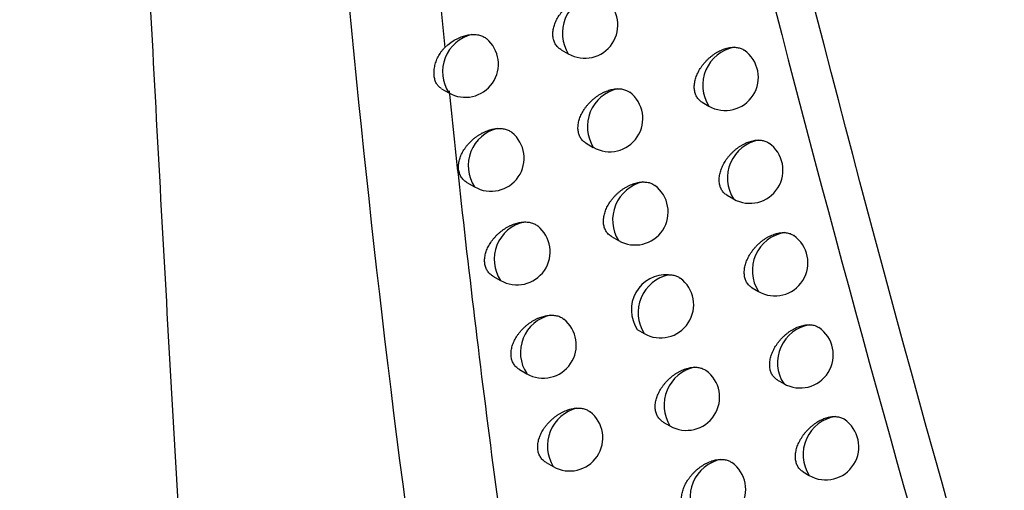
# Model space of a CAD drawing. Header units: millimetres. Extents: x -3.03 to 0.78, y -0.23 to 0.59.
# Tile 158 of 165: x 0.61066 to 0.62555, y 0.30458 to 0.31169. Entities that reach past the tile are written whole.
import ezdxf

# ---------------------------------------------------------------- set-up
doc = ezdxf.new("R2010")
doc.units = ezdxf.units.MM

msp = doc.modelspace()

# ---------------------------------------------------------------- linework, layer by layer
at = {"color": 7, "linetype": 'Continuous', "lineweight": 25}
for p, q in [((0.617011, 0.312074), (0.61709, 0.311269)), ((0.61885, 0.311237), (0.618958, 0.311175)), ((0.617042, 0.310648), (0.617152, 0.310585)), ((0.620986, 0.310442), (0.621083, 0.310386)), ((0.61923, 0.309823), (0.619336, 0.309761)), ((0.617425, 0.309232), (0.617541, 0.309165)), ((0.621361, 0.309038), (0.621457, 0.308983)), ((0.619614, 0.308414), (0.619719, 0.308353)), ((0.61782, 0.307817), (0.617934, 0.307751)), ((0.62174, 0.30764), (0.621834, 0.307585)), ((0.620002, 0.30701), (0.620105, 0.30695)), ((0.618219, 0.306407), (0.618331, 0.306342)), ((0.622124, 0.306246), (0.622217, 0.306193)), ((0.620395, 0.305611), (0.620497, 0.305553)), ((0.618622, 0.305002), (0.618731, 0.304939)), ((0.622512, 0.304858), (0.622603, 0.304805))]:
    msp.add_line(p, q, dxfattribs=at)
at = {"color": 9, "linetype": 'Continuous', "lineweight": 25}
for centre, radius, start, end in [((0.61946, 0.311486), 0.0005903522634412, 103.852589, 211.834954), ((0.617637, 0.310903), 0.0005799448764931, 103.737899, 213.287062), ((0.621577, 0.310699), 0.0005850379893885, 100.977172, 212.42459), ((0.619837, 0.310073), 0.0005896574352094, 103.488365, 211.914292), ((0.618025, 0.309484), 0.000579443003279, 103.447144, 213.357932), ((0.621949, 0.309297), 0.0005839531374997, 100.45284, 212.546839), ((0.620218, 0.308665), 0.0005889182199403, 103.10353, 211.998525), ((0.618417, 0.30807), 0.0005789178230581, 103.141048, 213.432042), ((0.622325, 0.3079), 0.0005827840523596, 99.895787, 212.678675), ((0.620604, 0.307263), 0.0005881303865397, 102.696776, 212.088129), ((0.618813, 0.306662), 0.0005783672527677, 102.818775, 213.509648), ((0.622705, 0.306508), 0.000581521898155, 99.303396, 212.821213), ((0.620994, 0.305866), 0.0005872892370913, 102.266671, 212.18364), ((0.619234, 0.30525), 0.000590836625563, 104.283172, 211.787291), ((0.62309, 0.305121), 0.0005801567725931, 98.672722, 212.975732), ((0.621388, 0.304474), 0.000586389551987, 101.811644, 212.285661)]:
    msp.add_arc(centre, radius, start, end, dxfattribs=at)
at = {"color": 7, "linetype": 'Continuous', "lineweight": 25}
for centre, radius, start, end in [((0.619208, 0.311608), 0.0005, 240.002688, 52.514299), ((0.617402, 0.311018), 0.0005, 240.002688, 50.535684), ((0.621333, 0.310819), 0.0005000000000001, 240.002688, 54.835651), ((0.619586, 0.310195), 0.0005, 240.002688, 52.955586), ((0.617791, 0.309598), 0.0005, 240.002688, 50.94392), ((0.621706, 0.309416), 0.0005000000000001, 240.002688, 55.155852), ((0.619969, 0.308786), 0.0005, 240.002688, 53.3319), ((0.618184, 0.308184), 0.0005, 240.002688, 51.338909), ((0.622084, 0.308018), 0.0005, 240.002688, 55.462589), ((0.620443, 0.307307), 0.0005309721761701, 86.612772, 213.946593), ((0.620355, 0.307383), 0.0005, 240.002688, 53.695675), ((0.61858, 0.306775), 0.0005, 240.002688, 51.796711), ((0.622467, 0.306626), 0.0005000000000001, 240.002688, 55.85412), ((0.620747, 0.305986), 0.0005, 240.002688, 54.011975), ((0.618981, 0.305372), 0.0005, 240.002688, 52.209217), ((0.622853, 0.305238), 0.0005, 240.002688, 56.159547), ((0.621142, 0.304593), 0.0005000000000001, 240.002688, 54.362173)]:
    msp.add_arc(centre, radius, start, end, dxfattribs=at)
for points, knots in [([(0.6368380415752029, 0.2916635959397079), (0.6355100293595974, 0.2961325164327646), (0.6342726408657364, 0.3006824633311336), (0.6319835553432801, 0.3099308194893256), (0.6309309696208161, 0.3146302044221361), (0.6290106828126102, 0.32417972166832), (0.6281425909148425, 0.3290318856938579), (0.6265928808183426, 0.3388675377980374), (0.625911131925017, 0.3438528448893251), (0.624735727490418, 0.3539588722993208), (0.6242403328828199, 0.3590824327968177), (0.6234381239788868, 0.36943760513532), (0.6231313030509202, 0.3746715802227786), (0.6224931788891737, 0.390542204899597), (0.6224405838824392, 0.4013468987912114), (0.622774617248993, 0.4123787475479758)], [0, 0, 0, 0, 0.125, 0.125, 0.2500000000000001, 0.2500000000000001, 0.3750000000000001, 0.3750000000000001, 0.5000000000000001, 0.5000000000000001, 0.6250000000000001, 0.6250000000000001, 0.7500000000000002, 0.7500000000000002, 1, 1, 1, 1]), ([(0.6135796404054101, 0.296241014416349), (0.6135166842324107, 0.2971817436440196), (0.6133912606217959, 0.2990558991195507), (0.6132135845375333, 0.3018623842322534), (0.6130443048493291, 0.3046513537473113), (0.6128839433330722, 0.3074231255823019), (0.6127321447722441, 0.3101774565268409), (0.6125887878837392, 0.3129142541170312), (0.6124536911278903, 0.3156333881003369), (0.6123266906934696, 0.318334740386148), (0.6122076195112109, 0.3210181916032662), (0.612096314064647, 0.3236836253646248), (0.611992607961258, 0.3263309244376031), (0.6118963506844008, 0.3289599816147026), (0.6118073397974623, 0.3315706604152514), (0.6117255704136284, 0.3341629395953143), (0.6116503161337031, 0.3367363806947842), (0.6116055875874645, 0.3384476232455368), (0.6115833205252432, 0.3392995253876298)], [0, 0, 0, 0, 0.0663551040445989, 0.132195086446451, 0.1975202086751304, 0.2623307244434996, 0.3266268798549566, 0.3904089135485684, 0.4536770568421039, 0.5164315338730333, 0.5786725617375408, 0.6404003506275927, 0.7016151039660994, 0.7623170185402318, 0.8225062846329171, 0.8821830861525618, 0.9413476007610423, 1, 1, 1, 1]), ([(0.6188498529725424, 0.3112375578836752), (0.6188485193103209, 0.3112382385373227), (0.6188381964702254, 0.311243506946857), (0.6188209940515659, 0.3112562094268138), (0.6187983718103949, 0.3112757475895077), (0.618778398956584, 0.3112985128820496), (0.6187615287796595, 0.3113234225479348), (0.6187478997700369, 0.3113501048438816), (0.6187373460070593, 0.3113783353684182), (0.6187297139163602, 0.3114087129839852), (0.6187252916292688, 0.3114403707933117), (0.6187239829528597, 0.3114728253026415), (0.618725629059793, 0.3115059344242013), (0.6187302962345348, 0.3115402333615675), (0.6187379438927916, 0.3115749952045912), (0.6187483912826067, 0.311609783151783), (0.6187615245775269, 0.3116445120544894), (0.6187774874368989, 0.3116794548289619), (0.6187961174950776, 0.3117141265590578), (0.618817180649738, 0.3117481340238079), (0.6188406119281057, 0.3117814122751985), (0.6188664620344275, 0.3118139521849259), (0.6188945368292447, 0.3118454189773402), (0.6189245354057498, 0.3118754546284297), (0.6189564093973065, 0.3119039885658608), (0.6189900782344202, 0.3119308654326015), (0.6190252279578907, 0.3119557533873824), (0.6190614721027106, 0.311978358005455), (0.619098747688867, 0.3119986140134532), (0.6191369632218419, 0.31201638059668), (0.6191747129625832, 0.3120309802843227), (0.6192115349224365, 0.3120424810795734), (0.6192473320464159, 0.3120510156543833), (0.6192831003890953, 0.312057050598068), (0.6193064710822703, 0.3120586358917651), (0.6193181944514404, 0.3120594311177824)], [0, 0, 0, 0, 0.0046432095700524, 0.0359394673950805, 0.0674642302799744, 0.0997222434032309, 0.1322388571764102, 0.1624890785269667, 0.1929575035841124, 0.2241201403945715, 0.2555248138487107, 0.2850965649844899, 0.3148752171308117, 0.3453040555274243, 0.3759561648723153, 0.4055054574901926, 0.4352548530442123, 0.4656267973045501, 0.4962100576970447, 0.5263719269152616, 0.556733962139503, 0.5877164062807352, 0.6189087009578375, 0.6500507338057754, 0.6813993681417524, 0.7133907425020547, 0.7456007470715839, 0.7776750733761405, 0.809966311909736, 0.8429389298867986, 0.8761462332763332, 0.9066252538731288, 0.9372904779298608, 0.9685432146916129, 1, 1, 1, 1]), ([(0.5119171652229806, 0.3116528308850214), (0.5148509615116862, 0.308606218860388), (0.5179900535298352, 0.3056044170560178), (0.5221729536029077, 0.3019087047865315), (0.5230229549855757, 0.3011720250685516), (0.524744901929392, 0.299707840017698), (0.5256172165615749, 0.298979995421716), (0.5282680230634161, 0.2968091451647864), (0.5300803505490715, 0.2953788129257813), (0.5393658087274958, 0.288310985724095), (0.5475069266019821, 0.2829236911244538), (0.5608023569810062, 0.2752486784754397), (0.5653832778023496, 0.2727769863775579), (0.5748360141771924, 0.2680064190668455), (0.5797085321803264, 0.2657073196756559), (0.5872371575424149, 0.2623883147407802), (0.589783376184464, 0.2613036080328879), (0.5936582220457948, 0.2597092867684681), (0.5949593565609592, 0.2591832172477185), (0.5975728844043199, 0.2581449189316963), (0.5988861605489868, 0.2576323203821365), (0.6054849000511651, 0.2551018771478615), (0.6108672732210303, 0.2531815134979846), (0.6163518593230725, 0.2513639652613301)], [0, 0, 0, 0, 0.1250000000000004, 0.1250000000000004, 0.1562500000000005, 0.1562500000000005, 0.1875000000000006, 0.1875000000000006, 0.2500000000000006, 0.2500000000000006, 0.5000000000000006, 0.5000000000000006, 0.6250000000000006, 0.6250000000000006, 0.7500000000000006, 0.7500000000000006, 0.8125000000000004, 0.8125000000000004, 0.8437500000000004, 0.8437500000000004, 0.8750000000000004, 0.8750000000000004, 1, 1, 1, 1]), ([(0.617499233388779, 0.3114661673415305), (0.6175107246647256, 0.311466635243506), (0.6175337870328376, 0.3114675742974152), (0.6175673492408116, 0.3114652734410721), (0.6176000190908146, 0.3114601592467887), (0.6176310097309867, 0.3114519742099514), (0.6176600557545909, 0.3114410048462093), (0.617686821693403, 0.3114271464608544), (0.6177068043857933, 0.3114145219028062), (0.617716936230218, 0.311405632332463), (0.6177196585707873, 0.3114032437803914)], [0, 0, 0, 0, 0.1336309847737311, 0.268190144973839, 0.4056763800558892, 0.5441738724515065, 0.6782889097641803, 0.8133416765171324, 0.949846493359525, 1, 1, 1, 1]), ([(0.6170422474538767, 0.3106482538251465), (0.6170362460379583, 0.3106518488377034), (0.617015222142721, 0.3106644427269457), (0.6169914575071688, 0.3106872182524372), (0.6169705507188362, 0.3107155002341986), (0.6169571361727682, 0.3107393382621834), (0.6169460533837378, 0.3107655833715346), (0.6169374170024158, 0.3107942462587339), (0.6169314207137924, 0.3108248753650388), (0.6169280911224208, 0.3108570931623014), (0.6169274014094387, 0.310890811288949), (0.6169294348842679, 0.3109262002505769), (0.6169342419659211, 0.3109625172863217), (0.616941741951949, 0.3109992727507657), (0.6169519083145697, 0.311036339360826), (0.6169649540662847, 0.3110739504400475), (0.6169807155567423, 0.3111111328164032), (0.6169990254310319, 0.3111473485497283), (0.6170198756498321, 0.3111824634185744), (0.6170437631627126, 0.3112166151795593), (0.6170674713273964, 0.3112456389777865), (0.6170839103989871, 0.3112623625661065), (0.6170904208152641, 0.3112689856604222)], [0, 0, 0, 0, 0.0376927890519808, 0.1320437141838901, 0.1801373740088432, 0.2282101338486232, 0.2766112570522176, 0.3260452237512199, 0.3758353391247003, 0.4243447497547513, 0.4731904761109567, 0.5230978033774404, 0.57337253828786, 0.6218823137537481, 0.6707315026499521, 0.7206569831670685, 0.7709583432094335, 0.8190887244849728, 0.8675671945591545, 0.9171752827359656, 0.9671986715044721, 1, 1, 1, 1]), ([(0.6209859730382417, 0.310442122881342), (0.6209848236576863, 0.3104427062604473), (0.6209750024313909, 0.310447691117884), (0.6209585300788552, 0.3104599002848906), (0.6209366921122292, 0.3104788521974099), (0.6209174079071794, 0.3105010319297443), (0.6209010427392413, 0.3105254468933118), (0.6208877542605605, 0.3105517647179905), (0.6208774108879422, 0.3105797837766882), (0.6208699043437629, 0.3106100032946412), (0.6208655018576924, 0.3106416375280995), (0.6208641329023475, 0.3106742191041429), (0.6208656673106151, 0.3107076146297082), (0.6208701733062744, 0.3107422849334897), (0.6208776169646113, 0.3107775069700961), (0.6208878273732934, 0.3108128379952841), (0.6209006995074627, 0.3108481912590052), (0.6209163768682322, 0.3108838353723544), (0.6209346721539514, 0.3109192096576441), (0.6209553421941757, 0.3109539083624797), (0.6209783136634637, 0.310987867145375), (0.6210036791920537, 0.3110211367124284), (0.621031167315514, 0.3110532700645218), (0.621060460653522, 0.3110839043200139), (0.6210914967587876, 0.3111129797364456), (0.62112428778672, 0.311140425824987), (0.6211584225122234, 0.3111658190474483), (0.6211935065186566, 0.3111888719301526), (0.6212294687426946, 0.3112095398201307), (0.6212663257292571, 0.3112277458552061), (0.6213034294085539, 0.3112430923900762), (0.6213403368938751, 0.3112554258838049), (0.6213769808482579, 0.3112647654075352), (0.6214134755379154, 0.3112710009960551), (0.6214430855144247, 0.3112735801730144), (0.6214602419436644, 0.3112736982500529), (0.6214656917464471, 0.311273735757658)], [0, 0, 0, 0, 0.0040313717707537, 0.0344472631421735, 0.0650820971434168, 0.0964160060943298, 0.1279950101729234, 0.1576798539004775, 0.1875764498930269, 0.2181449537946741, 0.2489470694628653, 0.2781610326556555, 0.3075788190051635, 0.3376375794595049, 0.3679167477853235, 0.3971294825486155, 0.4265412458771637, 0.4565743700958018, 0.4868193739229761, 0.5164861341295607, 0.5463521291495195, 0.5768385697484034, 0.6075361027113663, 0.6379070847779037, 0.6684821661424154, 0.699694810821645, 0.7311253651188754, 0.7621404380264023, 0.7933670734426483, 0.8252594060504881, 0.8573813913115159, 0.8886877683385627, 0.9202125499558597, 0.9524302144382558, 0.9848892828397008, 1, 1, 1, 1]), ([(0.6214656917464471, 0.311273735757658), (0.6214762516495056, 0.3112733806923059), (0.6214974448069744, 0.3112726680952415), (0.6215278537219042, 0.3112678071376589), (0.6215571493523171, 0.3112601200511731), (0.6215844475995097, 0.3112492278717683), (0.6216057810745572, 0.3112382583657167), (0.6216170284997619, 0.3112300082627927), (0.6216207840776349, 0.3112272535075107)], [0, 0, 0, 0, 0.1792454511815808, 0.3597359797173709, 0.5441528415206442, 0.7299261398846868, 0.9098208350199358, 1, 1, 1, 1]), ([(0.619229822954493, 0.3098231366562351), (0.6192285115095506, 0.3098238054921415), (0.6192182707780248, 0.3098290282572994), (0.61920119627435, 0.3098416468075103), (0.6191787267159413, 0.3098610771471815), (0.6191588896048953, 0.3098837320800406), (0.6191421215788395, 0.3099085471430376), (0.6191285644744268, 0.3099351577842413), (0.619118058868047, 0.3099633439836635), (0.6191104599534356, 0.3099936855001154), (0.6191060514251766, 0.3100253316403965), (0.6191047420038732, 0.3100578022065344), (0.6191063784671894, 0.3100909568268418), (0.6191110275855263, 0.3101253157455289), (0.6191186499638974, 0.3101601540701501), (0.6191290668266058, 0.3101950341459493), (0.6191421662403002, 0.310229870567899), (0.6191580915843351, 0.3102649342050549), (0.6191766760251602, 0.3102997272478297), (0.6191976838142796, 0.3103338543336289), (0.619221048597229, 0.3103672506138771), (0.6192468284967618, 0.3103999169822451), (0.6192748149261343, 0.310431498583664), (0.6193047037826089, 0.3104616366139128), (0.6193364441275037, 0.310490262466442), (0.6193699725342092, 0.3105172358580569), (0.619404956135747, 0.3105422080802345), (0.6194410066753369, 0.3105648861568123), (0.6194780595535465, 0.3105852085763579), (0.6195160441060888, 0.3106030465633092), (0.6195538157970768, 0.3106178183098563), (0.619590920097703, 0.3106295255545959), (0.6196272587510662, 0.3106382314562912), (0.6196635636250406, 0.3106443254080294), (0.6196872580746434, 0.3106458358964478), (0.6196991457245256, 0.3106465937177)], [0, 0, 0, 0, 0.0045782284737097, 0.0357501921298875, 0.0671491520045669, 0.099275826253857, 0.1316588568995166, 0.1618437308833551, 0.1922458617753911, 0.2233388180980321, 0.2546724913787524, 0.2842195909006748, 0.3139732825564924, 0.3443762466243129, 0.3750022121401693, 0.4045335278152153, 0.4342650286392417, 0.4646197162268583, 0.4951861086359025, 0.5253032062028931, 0.5556206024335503, 0.5865593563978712, 0.6177085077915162, 0.6487562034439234, 0.6800103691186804, 0.7119073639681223, 0.7440232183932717, 0.7759494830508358, 0.8080920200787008, 0.8409141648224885, 0.8739704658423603, 0.904961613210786, 0.9361508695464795, 0.9679665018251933, 1, 1, 1, 1]), ([(0.6196991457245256, 0.3106465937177), (0.6197211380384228, 0.3106463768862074), (0.619754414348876, 0.3106460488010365), (0.6197954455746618, 0.3106375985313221), (0.6198246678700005, 0.3106283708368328), (0.6198564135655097, 0.3106149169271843), (0.6198752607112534, 0.3106008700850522), (0.6198864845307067, 0.3105925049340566)], [0, 0, 0, 0, 0.3060581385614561, 0.4630929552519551, 0.6212828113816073, 0.7744669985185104, 1, 1, 1, 1]), ([(0.6171571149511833, 0.3106134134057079), (0.6171840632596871, 0.3103551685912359), (0.6172381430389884, 0.3098369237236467), (0.617379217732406, 0.3085440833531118), (0.6175916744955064, 0.3067188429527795), (0.6178952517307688, 0.3043517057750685), (0.618231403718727, 0.3019362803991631), (0.6184815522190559, 0.3003188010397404), (0.6186082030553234, 0.2994998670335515)], [0, 0, 0, 0, 0.0688124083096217, 0.1380925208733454, 0.3452698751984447, 0.5579613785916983, 0.7761946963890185, 1, 1, 1, 1]), ([(0.6174255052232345, 0.3092319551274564), (0.6174240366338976, 0.3092327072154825), (0.6174133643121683, 0.3092381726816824), (0.6173956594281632, 0.3092512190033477), (0.6173725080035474, 0.3092711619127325), (0.6173520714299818, 0.3092943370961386), (0.6173348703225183, 0.3093195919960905), (0.6173210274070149, 0.3093465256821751), (0.6173103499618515, 0.3093748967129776), (0.6173026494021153, 0.3094053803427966), (0.6172982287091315, 0.3094370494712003), (0.6172969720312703, 0.3094694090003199), (0.6172986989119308, 0.3095023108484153), (0.617303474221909, 0.3095363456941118), (0.6173112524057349, 0.309570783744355), (0.6173218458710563, 0.3096051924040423), (0.6173351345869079, 0.3096394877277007), (0.6173512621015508, 0.3096739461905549), (0.6173700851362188, 0.309708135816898), (0.6173913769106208, 0.3097416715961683), (0.6174150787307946, 0.3097744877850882), (0.6174412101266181, 0.3098065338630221), (0.6174696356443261, 0.3098375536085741), (0.6175000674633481, 0.3098671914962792), (0.617532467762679, 0.3098953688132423), (0.6175666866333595, 0.3099218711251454), (0.6176024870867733, 0.3099464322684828), (0.6176394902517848, 0.3099687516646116), (0.6176776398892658, 0.3099887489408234), (0.6177167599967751, 0.3100062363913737), (0.6177543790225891, 0.3100201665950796), (0.617790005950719, 0.3100308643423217), (0.6178235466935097, 0.3100387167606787), (0.6178570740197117, 0.3100444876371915), (0.6178790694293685, 0.3100463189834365), (0.6178900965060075, 0.3100472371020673)], [0, 0, 0, 0, 0.0050703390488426, 0.0368464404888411, 0.0688570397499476, 0.101622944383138, 0.1346564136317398, 0.1651483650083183, 0.1958621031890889, 0.2272828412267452, 0.2589505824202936, 0.2886101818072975, 0.3184777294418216, 0.3489984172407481, 0.3797431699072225, 0.4093641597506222, 0.4391848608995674, 0.4696253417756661, 0.5002755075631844, 0.5306218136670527, 0.5611677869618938, 0.59233050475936, 0.6237009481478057, 0.6552273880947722, 0.6869610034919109, 0.7193371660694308, 0.7519311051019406, 0.7846070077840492, 0.8175024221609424, 0.8510864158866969, 0.8849072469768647, 0.9133090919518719, 0.9418545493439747, 0.9708496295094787, 1, 1, 1, 1]), ([(0.6178900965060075, 0.3100472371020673), (0.6179015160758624, 0.3100476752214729), (0.6179244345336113, 0.3100485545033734), (0.6179577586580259, 0.3100461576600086), (0.617990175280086, 0.3100409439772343), (0.6180208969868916, 0.3100326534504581), (0.6180496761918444, 0.3100215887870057), (0.6180761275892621, 0.3100075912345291), (0.6180948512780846, 0.3099956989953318), (0.6181039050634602, 0.3099876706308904), (0.618105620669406, 0.3099861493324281)], [0, 0, 0, 0, 0.1361136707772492, 0.2731727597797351, 0.4132132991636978, 0.5542838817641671, 0.690890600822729, 0.8284524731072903, 0.9674933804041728, 1, 1, 1, 1]), ([(0.6213608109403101, 0.3090383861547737), (0.6213596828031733, 0.3090389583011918), (0.6213499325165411, 0.3090439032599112), (0.6213335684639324, 0.3090560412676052), (0.6213118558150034, 0.3090749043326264), (0.6212926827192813, 0.3090969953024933), (0.6212764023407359, 0.309121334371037), (0.6212631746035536, 0.3091475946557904), (0.6212528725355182, 0.3091755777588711), (0.6212453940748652, 0.3092057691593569), (0.6212410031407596, 0.3092373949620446), (0.6212396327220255, 0.3092699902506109), (0.6212411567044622, 0.3093034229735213), (0.6212456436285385, 0.3093381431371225), (0.621253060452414, 0.3093734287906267), (0.6212632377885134, 0.3094088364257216), (0.6212760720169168, 0.3094442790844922), (0.6212917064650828, 0.3094800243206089), (0.621309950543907, 0.3095155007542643), (0.6213305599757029, 0.3095503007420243), (0.6213534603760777, 0.3095843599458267), (0.6213787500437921, 0.309617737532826), (0.6214061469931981, 0.3096499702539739), (0.6214353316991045, 0.3096806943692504), (0.6214662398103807, 0.3097098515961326), (0.6214988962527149, 0.3097373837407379), (0.6215328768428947, 0.3097628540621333), (0.6215677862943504, 0.3097859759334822), (0.6216035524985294, 0.309806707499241), (0.6216402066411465, 0.3098249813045), (0.6216770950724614, 0.3098403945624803), (0.6217137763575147, 0.3098527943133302), (0.6217501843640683, 0.3098622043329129), (0.6217864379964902, 0.3098685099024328), (0.6218174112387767, 0.3098713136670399), (0.6218359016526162, 0.3098713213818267), (0.6218428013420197, 0.3098713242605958)], [0, 0, 0, 0, 0.0039602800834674, 0.0342279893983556, 0.0647131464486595, 0.0958921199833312, 0.1273141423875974, 0.1568941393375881, 0.1866848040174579, 0.2171436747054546, 0.247834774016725, 0.2769737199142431, 0.3063158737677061, 0.3362971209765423, 0.3664981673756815, 0.3956398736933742, 0.4249802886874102, 0.4549413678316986, 0.4851142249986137, 0.5146880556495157, 0.5444608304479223, 0.5748535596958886, 0.6054573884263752, 0.6356968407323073, 0.6661398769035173, 0.6972192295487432, 0.7285162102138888, 0.7593601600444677, 0.7904147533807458, 0.8221323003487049, 0.8540786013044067, 0.8851913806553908, 0.9165212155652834, 0.9485394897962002, 0.98079753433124, 1, 1, 1, 1]), ([(0.6218428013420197, 0.3098713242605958), (0.6218532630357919, 0.3098708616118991), (0.6218742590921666, 0.3098699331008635), (0.6219043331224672, 0.3098647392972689), (0.621933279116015, 0.3098567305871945), (0.6219601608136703, 0.3098454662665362), (0.6219797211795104, 0.3098351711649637), (0.6219894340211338, 0.3098278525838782), (0.6219917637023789, 0.3098260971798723)], [0, 0, 0, 0, 0.1854420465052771, 0.3721722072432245, 0.5629644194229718, 0.7551599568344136, 0.9412736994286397, 1, 1, 1, 1]), ([(0.619614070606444, 0.3084139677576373), (0.619612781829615, 0.3084146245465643), (0.6196026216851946, 0.3084198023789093), (0.6195856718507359, 0.3084323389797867), (0.6195633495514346, 0.3084516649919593), (0.6195436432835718, 0.3084742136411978), (0.6195269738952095, 0.3084989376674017), (0.6195134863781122, 0.3085254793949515), (0.6195030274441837, 0.3085536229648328), (0.6194954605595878, 0.3085839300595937), (0.6194910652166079, 0.3086155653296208), (0.6194897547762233, 0.3086480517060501), (0.6194913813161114, 0.3086812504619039), (0.6194960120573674, 0.3087156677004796), (0.619503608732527, 0.3087505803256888), (0.6195139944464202, 0.3087855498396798), (0.619527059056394, 0.3088204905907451), (0.6195429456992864, 0.3088556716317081), (0.6195614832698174, 0.3088905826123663), (0.6195824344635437, 0.3089248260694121), (0.6196057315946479, 0.3089583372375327), (0.6196314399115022, 0.3089911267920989), (0.6196593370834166, 0.309022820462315), (0.6196891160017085, 0.309053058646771), (0.6197207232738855, 0.3090817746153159), (0.6197541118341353, 0.3091088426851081), (0.6197889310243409, 0.3091338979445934), (0.6198247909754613, 0.3091566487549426), (0.6198616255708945, 0.3091770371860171), (0.6198993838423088, 0.30919494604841), (0.6199371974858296, 0.3092098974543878), (0.6199746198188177, 0.3092218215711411), (0.6200115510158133, 0.3092307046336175), (0.6200484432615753, 0.3092368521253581), (0.6200724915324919, 0.3092382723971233), (0.6200845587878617, 0.3092389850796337)], [0, 0, 0, 0, 0.004510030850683, 0.0355550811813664, 0.0668256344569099, 0.0988184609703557, 0.131065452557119, 0.1611794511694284, 0.1915097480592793, 0.2225274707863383, 0.2537845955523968, 0.2832994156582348, 0.3130204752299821, 0.3433897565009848, 0.3739817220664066, 0.4034868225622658, 0.4331921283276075, 0.4635210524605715, 0.4940619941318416, 0.5241268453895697, 0.5543920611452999, 0.5852793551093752, 0.6163775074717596, 0.6473252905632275, 0.6784793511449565, 0.7102761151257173, 0.7422918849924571, 0.7740670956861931, 0.8060578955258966, 0.8387263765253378, 0.8716284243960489, 0.9031694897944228, 0.9349219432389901, 0.9673442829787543, 1, 1, 1, 1]), ([(0.6200845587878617, 0.3092389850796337), (0.6201063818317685, 0.3092386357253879), (0.6201394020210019, 0.3092381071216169), (0.6201800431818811, 0.3092293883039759), (0.6202089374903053, 0.3092199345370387), (0.6202389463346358, 0.3092069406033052), (0.6202563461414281, 0.3091936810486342), (0.6202662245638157, 0.3091861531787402)], [0, 0, 0, 0, 0.3136948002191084, 0.4746478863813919, 0.6367848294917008, 0.7937912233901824, 1, 1, 1, 1]), ([(0.6178202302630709, 0.3078167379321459), (0.6178187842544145, 0.3078174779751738), (0.6178082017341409, 0.307822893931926), (0.6177906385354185, 0.3078358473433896), (0.6177676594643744, 0.3078556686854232), (0.6177473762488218, 0.3078787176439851), (0.6177302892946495, 0.3079038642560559), (0.6177165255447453, 0.3079307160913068), (0.6177059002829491, 0.3079590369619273), (0.6176982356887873, 0.3079894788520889), (0.6176938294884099, 0.3080211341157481), (0.6176925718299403, 0.3080535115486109), (0.6176942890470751, 0.3080864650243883), (0.6176990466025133, 0.3081205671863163), (0.6177068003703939, 0.308155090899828), (0.6177173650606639, 0.3081896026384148), (0.6177306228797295, 0.3082240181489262), (0.6177467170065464, 0.3082586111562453), (0.6177654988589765, 0.3082929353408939), (0.6177867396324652, 0.3083266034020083), (0.6178103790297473, 0.3083595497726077), (0.6178364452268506, 0.308391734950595), (0.6178647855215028, 0.3084228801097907), (0.6178951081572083, 0.3084526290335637), (0.6179273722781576, 0.3084809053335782), (0.6179614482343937, 0.3085075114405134), (0.6179970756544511, 0.3085321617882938), (0.6180338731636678, 0.3085545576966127), (0.6180717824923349, 0.3085746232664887), (0.6181106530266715, 0.3085921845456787), (0.6181482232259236, 0.3086062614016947), (0.6181840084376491, 0.308617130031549), (0.6182179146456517, 0.3086251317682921), (0.6182518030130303, 0.3086309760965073), (0.6182740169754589, 0.3086327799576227), (0.6182851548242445, 0.3086336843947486)], [0, 0, 0, 0, 0.0050107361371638, 0.036670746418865, 0.0685636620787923, 0.1012058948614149, 0.1341132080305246, 0.1645597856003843, 0.1952272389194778, 0.2265983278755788, 0.2582150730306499, 0.2878779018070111, 0.3177485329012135, 0.3482719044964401, 0.3790192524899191, 0.4086520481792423, 0.4384848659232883, 0.4689388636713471, 0.4996032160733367, 0.5299313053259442, 0.5604594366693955, 0.5916060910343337, 0.6229613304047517, 0.6544125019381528, 0.6860709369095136, 0.7183727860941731, 0.7508929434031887, 0.7834295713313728, 0.8161852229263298, 0.8496282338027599, 0.8833077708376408, 0.9120893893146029, 0.9410222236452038, 0.9704291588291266, 0.9999999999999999, 0.9999999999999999, 0.9999999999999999, 0.9999999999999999]), ([(0.6182851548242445, 0.3086336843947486), (0.6182965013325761, 0.3086340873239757), (0.618319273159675, 0.3086348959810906), (0.6183523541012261, 0.3086323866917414), (0.6183845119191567, 0.3086270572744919), (0.6184149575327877, 0.3086186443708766), (0.6184434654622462, 0.3086074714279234), (0.6184695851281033, 0.3085933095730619), (0.6184870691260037, 0.3085821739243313), (0.6184950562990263, 0.3085750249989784), (0.6184957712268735, 0.3085743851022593)], [0, 0, 0, 0, 0.1387269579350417, 0.2784174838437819, 0.4211466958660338, 0.5649257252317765, 0.7041552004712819, 0.8443581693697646, 0.9860685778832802, 1, 1, 1, 1]), ([(0.6217401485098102, 0.3076397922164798), (0.6217390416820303, 0.3076403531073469), (0.6217293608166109, 0.3076452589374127), (0.6217131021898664, 0.3076573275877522), (0.6216915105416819, 0.3076761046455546), (0.6216724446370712, 0.3076981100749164), (0.6216562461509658, 0.3077223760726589), (0.6216430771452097, 0.3077485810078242), (0.6216328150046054, 0.3077765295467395), (0.6216253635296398, 0.3078066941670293), (0.6216209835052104, 0.3078383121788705), (0.6216196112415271, 0.3078709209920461), (0.6216211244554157, 0.3079043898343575), (0.6216255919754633, 0.3079391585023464), (0.621632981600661, 0.3079745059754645), (0.6216431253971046, 0.3080099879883), (0.6216559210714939, 0.3080455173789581), (0.6216715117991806, 0.3080813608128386), (0.6216897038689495, 0.3081169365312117), (0.6217102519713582, 0.3081518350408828), (0.6217330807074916, 0.3081859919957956), (0.6217582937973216, 0.3082194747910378), (0.6217855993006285, 0.3082518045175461), (0.6218146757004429, 0.3082826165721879), (0.6218454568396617, 0.3083118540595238), (0.6218779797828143, 0.3083394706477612), (0.6219118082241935, 0.3083650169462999), (0.621946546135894, 0.3083882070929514), (0.6219821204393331, 0.3084090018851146), (0.6220185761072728, 0.3084273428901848), (0.6220552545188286, 0.3084428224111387), (0.6220917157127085, 0.3084552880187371), (0.622127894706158, 0.3084647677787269), (0.6221639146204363, 0.3084711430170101), (0.6221963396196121, 0.308474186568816), (0.6222162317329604, 0.3084740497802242), (0.6222246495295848, 0.308473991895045)], [0, 0, 0, 0, 0.003887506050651, 0.0340020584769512, 0.0643325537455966, 0.095351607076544, 0.126611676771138, 0.1560796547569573, 0.1857571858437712, 0.216099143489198, 0.2466719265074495, 0.2757270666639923, 0.304984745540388, 0.3348794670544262, 0.3649933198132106, 0.3940547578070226, 0.4233145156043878, 0.4531940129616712, 0.4832851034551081, 0.5127574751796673, 0.542428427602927, 0.5727185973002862, 0.6032197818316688, 0.6333208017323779, 0.6636248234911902, 0.6945636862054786, 0.725719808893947, 0.7563877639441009, 0.7872653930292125, 0.8188030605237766, 0.8505685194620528, 0.8814843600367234, 0.9126158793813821, 0.9444313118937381, 0.9764848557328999, 1, 1, 1, 1]), ([(0.6222246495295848, 0.3084739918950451), (0.6222350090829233, 0.3084734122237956), (0.622255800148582, 0.308472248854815), (0.6222855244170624, 0.3084666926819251), (0.6223141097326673, 0.3084583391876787), (0.6223405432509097, 0.308446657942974), (0.6223583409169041, 0.3084371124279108), (0.6223665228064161, 0.3084307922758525), (0.622367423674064, 0.3084300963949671)], [0, 0, 0, 0, 0.1923071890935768, 0.3859501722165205, 0.5838055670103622, 0.7831162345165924, 0.9761199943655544, 1, 1, 1, 1]), ([(0.6204744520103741, 0.3078366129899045), (0.6204961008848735, 0.307836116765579), (0.6205288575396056, 0.3078353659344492), (0.6205690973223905, 0.3078263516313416), (0.6205976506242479, 0.3078166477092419), (0.6206259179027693, 0.3078041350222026), (0.6206418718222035, 0.307791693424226), (0.6206504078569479, 0.3077850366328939)], [0, 0, 0, 0, 0.3219151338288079, 0.4870859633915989, 0.6534716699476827, 0.8145924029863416, 1, 1, 1, 1]), ([(0.6182190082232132, 0.3064069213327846), (0.6182175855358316, 0.3064076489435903), (0.6182070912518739, 0.3064130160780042), (0.6181896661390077, 0.3064258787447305), (0.6181668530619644, 0.3064455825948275), (0.6181467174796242, 0.3064685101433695), (0.6181297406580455, 0.3064935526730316), (0.6181160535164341, 0.306520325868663), (0.6181054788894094, 0.3065485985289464), (0.6180978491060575, 0.3065790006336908), (0.6180934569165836, 0.3066106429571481), (0.6180921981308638, 0.3066430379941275), (0.6180939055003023, 0.3066760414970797), (0.6180986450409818, 0.3067102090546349), (0.6181063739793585, 0.3067448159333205), (0.6181169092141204, 0.3067794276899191), (0.6181301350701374, 0.3068139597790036), (0.6181461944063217, 0.3068486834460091), (0.6181649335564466, 0.3068831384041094), (0.6181861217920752, 0.3069169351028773), (0.6182096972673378, 0.3069500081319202), (0.6182356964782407, 0.3069823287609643), (0.6182639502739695, 0.3070135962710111), (0.6182941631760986, 0.3070434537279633), (0.6183262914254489, 0.3070718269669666), (0.6183602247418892, 0.3070985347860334), (0.618395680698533, 0.3071232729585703), (0.6184322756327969, 0.3071457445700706), (0.6184699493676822, 0.307165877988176), (0.6185085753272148, 0.3071835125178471), (0.6185461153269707, 0.3071977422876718), (0.618582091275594, 0.3072087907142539), (0.618616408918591, 0.3072169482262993), (0.6186507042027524, 0.3072228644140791), (0.6186731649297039, 0.3072246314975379), (0.6186844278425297, 0.3072255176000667)], [0, 0, 0, 0, 0.0049467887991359, 0.0364893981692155, 0.0682633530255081, 0.1007807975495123, 0.1335609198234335, 0.1639573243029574, 0.1945736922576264, 0.2258903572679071, 0.257451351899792, 0.2871101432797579, 0.3169765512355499, 0.3474951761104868, 0.3782376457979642, 0.4078742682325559, 0.4377111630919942, 0.4681704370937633, 0.4988406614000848, 0.5291433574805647, 0.559646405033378, 0.5907695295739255, 0.6221020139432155, 0.6534728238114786, 0.6850509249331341, 0.7172730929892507, 0.7497140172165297, 0.7821092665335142, 0.8147230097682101, 0.8480227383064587, 0.8815586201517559, 0.9107550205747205, 0.9401111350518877, 0.9699687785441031, 1, 1, 1, 1]), ([(0.6186844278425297, 0.3072255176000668), (0.6187068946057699, 0.3072257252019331), (0.618740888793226, 0.3072260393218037), (0.6187830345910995, 0.3072184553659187), (0.618813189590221, 0.307209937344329), (0.6188504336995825, 0.307195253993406), (0.6188739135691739, 0.3071789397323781), (0.618889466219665, 0.3071681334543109)], [0, 0, 0, 0, 0.2847042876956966, 0.4307826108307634, 0.5779353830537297, 0.7204318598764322, 1, 1, 1, 1]), ([(0.6221239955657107, 0.3062463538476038), (0.6221229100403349, 0.3062469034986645), (0.6221132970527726, 0.3062517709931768), (0.6220971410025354, 0.3062637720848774), (0.6220756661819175, 0.3062824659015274), (0.622056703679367, 0.3063043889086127), (0.6220405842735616, 0.3063285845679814), (0.622027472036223, 0.3063547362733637), (0.622017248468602, 0.3063826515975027), (0.6220098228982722, 0.3064127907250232), (0.6220054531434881, 0.3064444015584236), (0.6220040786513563, 0.3064770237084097), (0.6220055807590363, 0.3065105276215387), (0.6220100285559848, 0.3065453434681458), (0.6220173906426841, 0.3065807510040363), (0.6220275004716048, 0.3066163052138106), (0.6220402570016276, 0.3066519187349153), (0.6220558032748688, 0.3066878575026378), (0.6220739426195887, 0.306723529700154), (0.6220944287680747, 0.3067585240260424), (0.6221171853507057, 0.3067927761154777), (0.622142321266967, 0.3068263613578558), (0.6221695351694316, 0.3068587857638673), (0.6221985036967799, 0.3068896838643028), (0.6222291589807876, 0.3069190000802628), (0.6222615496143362, 0.3069466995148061), (0.6222952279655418, 0.3069723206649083), (0.6223297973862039, 0.306995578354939), (0.6223651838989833, 0.3070164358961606), (0.6224014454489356, 0.3070348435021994), (0.6224379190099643, 0.3070503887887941), (0.6224741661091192, 0.3070629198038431), (0.6225101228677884, 0.3070724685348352), (0.62254591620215, 0.3070789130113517), (0.622579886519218, 0.3070822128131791), (0.6226012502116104, 0.3070818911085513), (0.6226112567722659, 0.3070817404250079)], [0, 0, 0, 0, 0.0038133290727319, 0.0337693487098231, 0.0639397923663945, 0.0947935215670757, 0.1258862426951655, 0.1552347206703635, 0.1847916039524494, 0.2150090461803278, 0.2454558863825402, 0.2744181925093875, 0.3035823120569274, 0.3333812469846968, 0.3633985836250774, 0.3923703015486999, 0.4215398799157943, 0.4513280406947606, 0.4813275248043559, 0.5106896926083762, 0.5402500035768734, 0.570428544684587, 0.6008179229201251, 0.6307733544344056, 0.6609311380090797, 0.6917220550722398, 0.7227297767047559, 0.7532165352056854, 0.7839119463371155, 0.8152643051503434, 0.8468434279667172, 0.877558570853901, 0.9084879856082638, 0.9400966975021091, 0.9719418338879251, 1, 1, 1, 1]), ([(0.6226112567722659, 0.3070817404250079), (0.6226215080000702, 0.3070810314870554), (0.622642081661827, 0.30707960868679), (0.6226714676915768, 0.3070736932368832), (0.6226995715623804, 0.3070648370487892), (0.6227250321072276, 0.3070535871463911), (0.622739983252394, 0.3070439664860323), (0.6227469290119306, 0.3070394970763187)], [0, 0, 0, 0, 0.2011486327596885, 0.4036944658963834, 0.6106463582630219, 0.819120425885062, 1, 1, 1, 1]), ([(0.6203954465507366, 0.3056114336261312), (0.6203942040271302, 0.3056120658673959), (0.6203842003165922, 0.3056171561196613), (0.6203674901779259, 0.305629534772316), (0.6203454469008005, 0.3056486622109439), (0.6203259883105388, 0.3056710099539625), (0.6203095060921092, 0.3056955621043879), (0.6202961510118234, 0.3057219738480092), (0.6202857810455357, 0.3057500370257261), (0.6202782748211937, 0.3057802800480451), (0.6202739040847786, 0.3058118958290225), (0.6202725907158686, 0.3058444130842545), (0.6202741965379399, 0.305877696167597), (0.6202787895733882, 0.3059122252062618), (0.6202863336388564, 0.3059472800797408), (0.6202966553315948, 0.3059824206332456), (0.6203096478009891, 0.3060175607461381), (0.6203254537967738, 0.3060529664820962), (0.620343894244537, 0.3060881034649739), (0.6203647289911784, 0.3061225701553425), (0.6203878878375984, 0.3061563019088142), (0.6204134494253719, 0.3061893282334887), (0.6204411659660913, 0.3062212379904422), (0.6204707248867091, 0.306251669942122), (0.6205020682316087, 0.3062805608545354), (0.6205351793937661, 0.3063078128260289), (0.6205696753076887, 0.3063330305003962), (0.620605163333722, 0.306355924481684), (0.6206415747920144, 0.3063764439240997), (0.6206788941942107, 0.3063944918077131), (0.6207164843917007, 0.3064096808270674), (0.6207538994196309, 0.3064218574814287), (0.6207910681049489, 0.3064310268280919), (0.6208280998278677, 0.3064371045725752), (0.6208539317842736, 0.3064391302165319), (0.6208673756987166, 0.3064394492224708), (0.620868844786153, 0.3064394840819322)], [0, 0, 0, 0, 0.0043655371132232, 0.0351474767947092, 0.0661519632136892, 0.0978680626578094, 0.1298340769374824, 0.1597887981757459, 0.1899578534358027, 0.2208074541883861, 0.2518938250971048, 0.2813205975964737, 0.3109527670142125, 0.3412306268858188, 0.3717303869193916, 0.401157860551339, 0.4307853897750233, 0.4610367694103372, 0.4915005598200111, 0.5214380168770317, 0.5515757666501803, 0.5823363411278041, 0.6133084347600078, 0.6440390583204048, 0.67497538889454, 0.7065535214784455, 0.738350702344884, 0.7698138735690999, 0.8014911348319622, 0.8338417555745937, 0.8664245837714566, 0.8982270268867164, 0.9302513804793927, 0.9629801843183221, 0.9959546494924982, 1, 1, 1, 1]), ([(0.620868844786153, 0.3064394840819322), (0.6208796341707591, 0.3064394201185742), (0.6209012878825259, 0.3064392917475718), (0.6209324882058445, 0.3064353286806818), (0.6209626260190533, 0.3064285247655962), (0.6209909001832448, 0.306418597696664), (0.6210170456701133, 0.3064061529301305), (0.6210324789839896, 0.3063956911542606), (0.6210401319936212, 0.3063905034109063)], [0, 0, 0, 0, 0.164933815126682, 0.3310132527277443, 0.5007054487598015, 0.6716457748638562, 0.8371770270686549, 1, 1, 1, 1]), ([(0.6186218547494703, 0.3050025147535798), (0.6186204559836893, 0.3050032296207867), (0.6186100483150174, 0.30500854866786), (0.6185927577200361, 0.3050213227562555), (0.6185701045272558, 0.3050409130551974), (0.6185501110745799, 0.3050637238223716), (0.6185332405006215, 0.305088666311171), (0.618519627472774, 0.3051153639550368), (0.6185091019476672, 0.305143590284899), (0.6185015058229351, 0.3051739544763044), (0.6184971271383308, 0.3052055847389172), (0.6184958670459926, 0.3052379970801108), (0.6184975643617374, 0.3052710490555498), (0.6185022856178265, 0.3053052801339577), (0.6185099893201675, 0.3053399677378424), (0.6185204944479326, 0.3053746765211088), (0.618533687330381, 0.3054093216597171), (0.6185497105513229, 0.3054441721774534), (0.6185684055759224, 0.305478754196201), (0.6185895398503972, 0.3055126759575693), (0.6186130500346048, 0.3055458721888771), (0.6186389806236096, 0.3055783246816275), (0.6186671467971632, 0.3056097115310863), (0.6186972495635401, 0.3056396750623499), (0.6187292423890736, 0.3056681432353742), (0.6187630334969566, 0.3056949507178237), (0.6187983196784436, 0.3057197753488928), (0.618834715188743, 0.3057423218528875), (0.6188721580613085, 0.3057625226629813), (0.6189105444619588, 0.3057802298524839), (0.618948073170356, 0.305794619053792), (0.6189842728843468, 0.305805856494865), (0.6190190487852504, 0.3058141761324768), (0.6190537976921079, 0.3058201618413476), (0.6190765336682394, 0.3058218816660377), (0.6190879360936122, 0.305822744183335)], [0, 0, 0, 0, 0.0048789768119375, 0.0363025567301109, 0.0679559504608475, 0.1003471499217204, 0.1329986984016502, 0.1633399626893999, 0.1939002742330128, 0.2251575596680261, 0.2566578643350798, 0.2863052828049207, 0.3161600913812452, 0.3466664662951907, 0.377396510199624, 0.4070289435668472, 0.4368618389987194, 0.4673181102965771, 0.4979858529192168, 0.5282559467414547, 0.5587266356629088, 0.5898187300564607, 0.6211208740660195, 0.6524061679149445, 0.683898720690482, 0.7160357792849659, 0.7483919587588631, 0.7806435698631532, 0.8131131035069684, 0.8462670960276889, 0.879656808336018, 0.9093034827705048, 0.9391193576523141, 0.9694674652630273, 1, 1, 1, 1]), ([(0.6190879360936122, 0.305822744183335), (0.6191102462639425, 0.3058228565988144), (0.619144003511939, 0.3058230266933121), (0.6191857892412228, 0.3058152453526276), (0.619215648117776, 0.305806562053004), (0.6192511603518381, 0.3057922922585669), (0.6192731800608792, 0.3057766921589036), (0.6192873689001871, 0.3057666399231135)], [0, 0, 0, 0, 0.2909234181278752, 0.4401926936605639, 0.5905598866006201, 0.7361690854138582, 1, 1, 1, 1]), ([(0.6225123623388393, 0.3048580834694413), (0.6225112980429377, 0.3048586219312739), (0.6225017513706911, 0.3048634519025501), (0.6224856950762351, 0.3048753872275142), (0.622464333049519, 0.3048940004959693), (0.6224454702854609, 0.3049158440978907), (0.6224294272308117, 0.3049399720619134), (0.622416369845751, 0.3049660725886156), (0.6224061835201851, 0.3049939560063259), (0.6223987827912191, 0.3050240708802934), (0.6223944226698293, 0.3050556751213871), (0.6223930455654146, 0.3050883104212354), (0.6223945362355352, 0.3051218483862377), (0.6223989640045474, 0.3051567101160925), (0.6224062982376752, 0.3051921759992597), (0.6224163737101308, 0.3052278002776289), (0.6224290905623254, 0.3052634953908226), (0.6224445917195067, 0.3052995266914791), (0.622462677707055, 0.3053352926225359), (0.6224831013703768, 0.305370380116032), (0.6225057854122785, 0.3054047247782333), (0.622530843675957, 0.3054384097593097), (0.6225579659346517, 0.3054709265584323), (0.6225868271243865, 0.3055019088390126), (0.6226173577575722, 0.3055313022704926), (0.6226496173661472, 0.3055590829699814), (0.6226831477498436, 0.3055847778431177), (0.6227175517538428, 0.3056081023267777), (0.6227527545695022, 0.305629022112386), (0.6227888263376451, 0.3056474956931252), (0.6228251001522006, 0.3056631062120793), (0.6228611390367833, 0.3056757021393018), (0.6228968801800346, 0.3056853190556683), (0.6229324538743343, 0.3056918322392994), (0.6229680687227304, 0.3056954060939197), (0.622990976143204, 0.305694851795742), (0.6230026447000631, 0.3056945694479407)], [0, 0, 0, 0, 0.0037380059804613, 0.0335296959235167, 0.0635342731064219, 0.0942168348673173, 0.1251363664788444, 0.1543575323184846, 0.1837859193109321, 0.2138708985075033, 0.2441838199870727, 0.273044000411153, 0.3021052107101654, 0.3317988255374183, 0.361710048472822, 0.3905823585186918, 0.4196519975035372, 0.4493388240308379, 0.4792366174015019, 0.508479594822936, 0.5379202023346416, 0.5679777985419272, 0.5982459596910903, 0.6280483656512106, 0.6580524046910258, 0.6886876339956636, 0.7195391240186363, 0.7498391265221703, 0.7803467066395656, 0.8115079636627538, 0.8428948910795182, 0.8734051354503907, 0.9041282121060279, 0.9355258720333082, 0.9671582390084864, 1, 1, 1, 1]), ([(0.6230026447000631, 0.3056945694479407), (0.6230227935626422, 0.305692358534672), (0.6230532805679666, 0.3056890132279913), (0.6230897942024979, 0.3056763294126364), (0.6231131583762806, 0.3056656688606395), (0.6231262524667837, 0.3056569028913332), (0.6231314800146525, 0.3056534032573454)], [0, 0, 0, 0, 0.4213329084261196, 0.6375138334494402, 0.8552848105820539, 0.9999999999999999, 0.9999999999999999, 0.9999999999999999, 0.9999999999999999]), ([(0.6207926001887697, 0.3042180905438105), (0.6207913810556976, 0.3042187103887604), (0.62078145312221, 0.3042237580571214), (0.620764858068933, 0.3042360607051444), (0.6207429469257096, 0.3042550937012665), (0.6207236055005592, 0.304277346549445), (0.6207072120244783, 0.3043018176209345), (0.6206939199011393, 0.3043281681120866), (0.6206835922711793, 0.3043561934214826), (0.6206761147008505, 0.3043864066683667), (0.6206717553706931, 0.3044180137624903), (0.6206704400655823, 0.3044505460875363), (0.6206720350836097, 0.3044838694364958), (0.6206766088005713, 0.3045184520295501), (0.6206841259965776, 0.3045535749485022), (0.6206944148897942, 0.3045887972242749), (0.620707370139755, 0.3046240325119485), (0.6207231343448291, 0.3046595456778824), (0.6207415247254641, 0.3046947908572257), (0.6207622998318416, 0.3047293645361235), (0.6207853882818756, 0.3047632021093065), (0.6208108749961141, 0.3047963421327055), (0.6208385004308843, 0.3048283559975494), (0.6208679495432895, 0.3048588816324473), (0.62089916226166, 0.304887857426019), (0.6209321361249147, 0.3049151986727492), (0.6209664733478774, 0.3049404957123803), (0.6210017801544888, 0.3049634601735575), (0.6210379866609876, 0.3049840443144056), (0.6210750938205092, 0.3050021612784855), (0.6211124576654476, 0.3050174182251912), (0.6211496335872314, 0.3050296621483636), (0.6211865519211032, 0.3050389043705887), (0.6212233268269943, 0.305045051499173), (0.6212503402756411, 0.3050472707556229), (0.621264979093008, 0.3050475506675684), (0.6212677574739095, 0.3050476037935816)], [0, 0, 0, 0, 0.0042899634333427, 0.0349350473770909, 0.0658012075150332, 0.0973737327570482, 0.1291941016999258, 0.1590599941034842, 0.1891392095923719, 0.2198954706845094, 0.2508871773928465, 0.2802579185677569, 0.3098335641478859, 0.3400534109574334, 0.3704946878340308, 0.3998705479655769, 0.4294462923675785, 0.4596456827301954, 0.4900575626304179, 0.5199196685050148, 0.5499819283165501, 0.5806670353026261, 0.6115638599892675, 0.6421769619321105, 0.6729953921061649, 0.7044548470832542, 0.7361332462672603, 0.7674349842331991, 0.7989499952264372, 0.8311359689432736, 0.8635533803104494, 0.8951687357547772, 0.9270047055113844, 0.9595408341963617, 0.9923210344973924, 0.9999999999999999, 0.9999999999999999, 0.9999999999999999, 0.9999999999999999]), ([(0.6212677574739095, 0.3050476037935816), (0.6212784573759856, 0.3050474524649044), (0.6212999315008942, 0.3050471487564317), (0.6213308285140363, 0.3050429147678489), (0.621360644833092, 0.3050358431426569), (0.6213885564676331, 0.3050256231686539), (0.6214129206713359, 0.3050137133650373), (0.6214268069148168, 0.3050040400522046), (0.621433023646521, 0.3049997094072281)], [0, 0, 0, 0, 0.1697980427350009, 0.3407754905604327, 0.5154722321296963, 0.6914539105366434, 0.8618670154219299, 1, 1, 1, 1])]:
    msp.add_open_spline(points, degree=3, knots=knots, dxfattribs=at)
for points in [[(0.626359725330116, 0.2986584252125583), (0.6237928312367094, 0.3072181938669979), (0.6215080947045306, 0.3160807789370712), (0.6194921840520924, 0.3252556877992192)], [(0.6191739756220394, 0.3239136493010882), (0.6210656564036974, 0.3154856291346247), (0.6231882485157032, 0.3073164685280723), (0.6255530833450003, 0.2994001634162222)], [(0.6176230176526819, 0.2968744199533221), (0.6163590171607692, 0.3043579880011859), (0.6154837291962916, 0.312072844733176), (0.6150444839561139, 0.3199597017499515)], [(0.6170904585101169, 0.311269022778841), (0.6172061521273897, 0.3113822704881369), (0.6173616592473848, 0.3114573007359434), (0.6174992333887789, 0.3114661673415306)]]:
    msp.add_open_spline(points, degree=3, dxfattribs=at)

doc.saveas('drawing.dxf')
